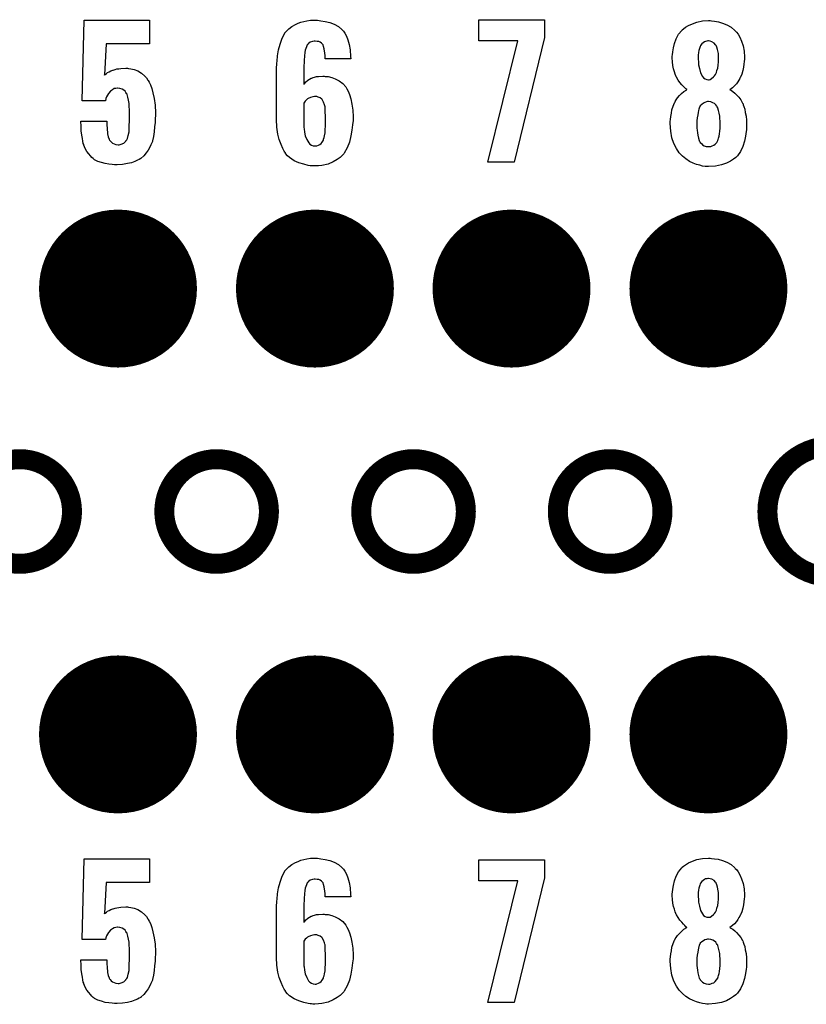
# Model space of a CAD drawing. Extents: x -0.07 to 0.95, y -0.15 to 1.54.
# Tile 17 of 21: x 0.45 to 0.69, y 0.83 to 1.13. Entities that reach past the tile are written whole.
import ezdxf

# ---------------------------------------------------------------- set-up
doc = ezdxf.new("R2010")
doc.units = 0
doc.layers.get('0').update_dxf_attribs({"linetype": 'CONTINUOUS'})
for name, color, linetype in [('gko', 6, 'CONTINUOUS'), ('gto', 2, 'CONTINUOUS'), ('gts', 1, 'CONTINUOUS')]:
    doc.layers.add(name, color=color, linetype=linetype)

# ---------------------------------------------------------------- blocks, each defined once
blk = doc.blocks.new('D30')
at = {"const_width": 0.003}
blk.add_lwpolyline([(-0.0015, 0, 1), (0.0015, 0, 1)], format="xyb", close=True, dxfattribs=at)
blk = doc.blocks.new('D61')
at = {"const_width": 0.0237}
blk.add_lwpolyline([(-0.01185, 0, 1), (0.01185, 0, 1)], format="xyb", close=True, dxfattribs=at)

msp = doc.modelspace()

# ---------------------------------------------------------------- linework, layer by layer
at = {"layer": 'gko', "color": 6, "const_width": 0.006}
for points in [[(0.6941, 1, 1), (0.6941, 0.9606)], [(0.4657, 0.9803, 1), (0.4343, 0.9803)], [(0.5248, 0.9803, 1), (0.4934, 0.9803)], [(0.5839, 0.9803, 1), (0.5525, 0.9803)], [(0.6429, 0.9803, 1), (0.6115, 0.9803)], [(0.4343, 0.9803, 1), (0.4657, 0.9803)], [(0.4934, 0.9803, 1), (0.5248, 0.9803)], [(0.5525, 0.9803, 1), (0.5839, 0.9803)], [(0.6115, 0.9803, 1), (0.6429, 0.9803)]]:
    msp.add_lwpolyline(points, format="xyb", dxfattribs=at)
for points in [[(0.4657, 0.9803), (0.4657, 0.9803)], [(0.4657, 0.9803), (0.4657, 0.9803)], [(0.4934, 0.9803), (0.4934, 0.9803)], [(0.5248, 0.9803), (0.5248, 0.9803)], [(0.5248, 0.9803), (0.5248, 0.9803)], [(0.5525, 0.9803), (0.5525, 0.9803)], [(0.5839, 0.9803), (0.5839, 0.9803)], [(0.5839, 0.9803), (0.5839, 0.9803)], [(0.6115, 0.9803), (0.6115, 0.9803)], [(0.6429, 0.9803), (0.6429, 0.9803)], [(0.6429, 0.9803), (0.6429, 0.9803)]]:
    msp.add_lwpolyline(points, dxfattribs=at)
at = {"layer": 'gto', "color": 2}
for points in [[(0.489, 1.1207), (0.476, 1.1207), (0.4755, 1.1114), (0.4755, 1.1114), (0.4755, 1.1113), (0.4755, 1.1114), (0.4757, 1.1115), (0.4761, 1.1118), (0.4764, 1.1121), (0.4769, 1.1123), (0.4774, 1.1126), (0.478, 1.1128), (0.4781, 1.1128), (0.4784, 1.1129), (0.4787, 1.113), (0.4792, 1.1132), (0.4798, 1.1132), (0.4804, 1.1133), (0.4819, 1.1134), (0.4824, 1.1134), (0.4827, 1.1133), (0.4834, 1.1132), (0.4844, 1.113), (0.4855, 1.1126), (0.4866, 1.1119), (0.4876, 1.111), (0.4881, 1.1105), (0.4885, 1.1098), (0.4886, 1.1097), (0.4889, 1.1092), (0.4893, 1.1084), (0.4897, 1.1072), (0.49, 1.1059), (0.4904, 1.1042), (0.4907, 1.1022), (0.4908, 1.0999), (0.4908, 1.0998), (0.4908, 1.0997), (0.4908, 1.0994), (0.4908, 1.0991), (0.4907, 1.0982), (0.4907, 1.097), (0.4905, 1.0957), (0.4904, 1.0942), (0.4902, 1.0928), (0.4899, 1.0915), (0.4899, 1.0913), (0.4897, 1.0909), (0.4894, 1.0903), (0.4891, 1.0896), (0.4886, 1.0887), (0.488, 1.0879), (0.4873, 1.087), (0.4864, 1.0862), (0.4864, 1.0862), (0.4859, 1.0859), (0.4854, 1.0857), (0.4846, 1.0853), (0.4836, 1.0849), (0.4824, 1.0847), (0.4809, 1.0844), (0.4793, 1.0843), (0.4785, 1.0843), (0.4778, 1.0844), (0.4768, 1.0845), (0.4757, 1.0847), (0.4746, 1.085), (0.4735, 1.0853), (0.4725, 1.0858), (0.4724, 1.0859), (0.4721, 1.0862), (0.4717, 1.0865), (0.4712, 1.087), (0.4707, 1.0876), (0.4701, 1.0883), (0.4696, 1.0892), (0.4692, 1.0902), (0.4692, 1.0904), (0.469, 1.0907), (0.4689, 1.0914), (0.4688, 1.0922), (0.4686, 1.0932), (0.4684, 1.0945), (0.4684, 1.0958), (0.4683, 1.0974), (0.4762, 1.0974), (0.4762, 1.0972), (0.4762, 1.0968), (0.4762, 1.0962), (0.4763, 1.0953), (0.4764, 1.0936), (0.4766, 1.0927), (0.4769, 1.092), (0.4769, 1.0919), (0.477, 1.0917), (0.4772, 1.0915), (0.4775, 1.0912), (0.4779, 1.0908), (0.4784, 1.0906), (0.4789, 1.0904), (0.4796, 1.0903), (0.4799, 1.0903), (0.4802, 1.0904), (0.4805, 1.0905), (0.4813, 1.0908), (0.4816, 1.0911), (0.4819, 1.0914), (0.4819, 1.0915), (0.482, 1.0916), (0.4822, 1.0918), (0.4824, 1.0922), (0.4826, 1.0931), (0.4829, 1.0942), (0.4829, 1.0943), (0.4829, 1.0946), (0.4829, 1.095), (0.4829, 1.0956), (0.4829, 1.0963), (0.483, 1.0972), (0.483, 1.0983), (0.483, 1.0996), (0.483, 1.0997), (0.483, 1.0997), (0.483, 1.1002), (0.483, 1.1009), (0.4829, 1.1017), (0.4829, 1.1027), (0.4827, 1.1037), (0.4825, 1.1046), (0.4823, 1.1054), (0.4823, 1.1055), (0.4821, 1.1057), (0.4819, 1.106), (0.4817, 1.1064), (0.4813, 1.1067), (0.4808, 1.107), (0.4801, 1.1072), (0.4794, 1.1073), (0.4793, 1.1073), (0.4789, 1.1072), (0.4784, 1.1072), (0.4779, 1.1068), (0.4773, 1.1064), (0.4767, 1.1057), (0.4761, 1.1047), (0.4759, 1.1042), (0.4758, 1.1035), (0.4687, 1.1035), (0.4693, 1.1278), (0.489, 1.1278), (0.489, 1.1207)], [(0.5404, 1.1276), (0.5417, 1.1274), (0.5431, 1.1271), (0.5444, 1.1266), (0.5457, 1.1259), (0.5467, 1.125), (0.5468, 1.1249), (0.5472, 1.1245), (0.5476, 1.1239), (0.5481, 1.123), (0.5485, 1.1219), (0.5489, 1.1205), (0.5492, 1.1189), (0.5493, 1.1169), (0.5494, 1.1162), (0.5417, 1.1162), (0.5417, 1.1164), (0.5417, 1.1167), (0.5417, 1.1172), (0.5416, 1.1179), (0.5414, 1.1192), (0.5412, 1.1199), (0.5411, 1.1204), (0.5411, 1.1204), (0.541, 1.1205), (0.5408, 1.1207), (0.5406, 1.1209), (0.5402, 1.1212), (0.5398, 1.1214), (0.5393, 1.1214), (0.5387, 1.1215), (0.5384, 1.1215), (0.5379, 1.1214), (0.5372, 1.1212), (0.5366, 1.1207), (0.5365, 1.1205), (0.5363, 1.1204), (0.5362, 1.1201), (0.5361, 1.1198), (0.5359, 1.1193), (0.5357, 1.1188), (0.5356, 1.1181), (0.5356, 1.118), (0.5356, 1.1178), (0.5355, 1.1174), (0.5355, 1.1168), (0.5354, 1.116), (0.5354, 1.1151), (0.5353, 1.1141), (0.5353, 1.1129), (0.5353, 1.1086), (0.5355, 1.1087), (0.5358, 1.1092), (0.5365, 1.1098), (0.5375, 1.1104), (0.5376, 1.1104), (0.5377, 1.1104), (0.5381, 1.1106), (0.5385, 1.1107), (0.5391, 1.1109), (0.5397, 1.1109), (0.541, 1.111), (0.5414, 1.111), (0.5417, 1.1109), (0.5426, 1.1109), (0.5437, 1.1106), (0.5447, 1.1102), (0.5459, 1.1096), (0.547, 1.1088), (0.5479, 1.1077), (0.548, 1.1075), (0.5482, 1.1071), (0.5486, 1.1064), (0.549, 1.1054), (0.5494, 1.1041), (0.5497, 1.1025), (0.55, 1.1007), (0.5501, 1.0987), (0.5501, 1.0986), (0.5501, 1.0984), (0.5501, 1.098), (0.5501, 1.0975), (0.55, 1.097), (0.5499, 1.0963), (0.5497, 1.0947), (0.5494, 1.093), (0.549, 1.0911), (0.5483, 1.0894), (0.5474, 1.0878), (0.5473, 1.0876), (0.5469, 1.0872), (0.5462, 1.0865), (0.5453, 1.0859), (0.5441, 1.0852), (0.5426, 1.0845), (0.5407, 1.0841), (0.5397, 1.084), (0.5386, 1.084), (0.538, 1.084), (0.5376, 1.084), (0.5372, 1.084), (0.5366, 1.0841), (0.5353, 1.0845), (0.5338, 1.0849), (0.5324, 1.0855), (0.531, 1.0865), (0.5304, 1.087), (0.5298, 1.0877), (0.5298, 1.0878), (0.5298, 1.0879), (0.5296, 1.0881), (0.5294, 1.0884), (0.529, 1.0892), (0.5285, 1.0904), (0.5279, 1.0919), (0.5275, 1.0935), (0.5272, 1.0956), (0.5271, 1.0979), (0.5271, 1.1131), (0.5271, 1.1132), (0.5271, 1.1134), (0.5271, 1.1138), (0.5272, 1.1143), (0.5272, 1.1149), (0.5273, 1.1155), (0.5274, 1.1171), (0.5277, 1.1189), (0.5282, 1.1206), (0.5288, 1.1224), (0.5296, 1.1239), (0.5296, 1.124), (0.5297, 1.1241), (0.5301, 1.1245), (0.5308, 1.1252), (0.5317, 1.1259), (0.5328, 1.1265), (0.5336, 1.1269), (0.5344, 1.1272), (0.5353, 1.1274), (0.5362, 1.1276), (0.5373, 1.1278), (0.5394, 1.1278), (0.5404, 1.1276)], [(0.6075, 1.1226), (0.5984, 1.0851), (0.5905, 1.0851), (0.5995, 1.1216), (0.5878, 1.1216), (0.5878, 1.1279), (0.6075, 1.1279), (0.6075, 1.1226)], [(0.6576, 1.1276), (0.6585, 1.1275), (0.6597, 1.1273), (0.6609, 1.1269), (0.6622, 1.1264), (0.6635, 1.1257), (0.6646, 1.1247), (0.6647, 1.1246), (0.6651, 1.1242), (0.6656, 1.1236), (0.6661, 1.1227), (0.6666, 1.1215), (0.6671, 1.1201), (0.6674, 1.1185), (0.6675, 1.1167), (0.6675, 1.1165), (0.6675, 1.1161), (0.6674, 1.1154), (0.6673, 1.1146), (0.6672, 1.1137), (0.667, 1.1127), (0.6667, 1.1116), (0.6663, 1.1107), (0.6662, 1.1106), (0.6661, 1.1103), (0.6658, 1.1098), (0.6655, 1.1093), (0.6651, 1.1087), (0.6645, 1.108), (0.6639, 1.1074), (0.6631, 1.1068), (0.6632, 1.1068), (0.6636, 1.1066), (0.664, 1.1063), (0.6646, 1.1058), (0.6651, 1.1053), (0.6658, 1.1046), (0.6664, 1.1038), (0.6669, 1.1028), (0.667, 1.1028), (0.6671, 1.1023), (0.6673, 1.1018), (0.6676, 1.101), (0.6677, 1.1), (0.668, 1.0989), (0.6681, 1.0977), (0.6681, 1.0963), (0.6681, 1.0963), (0.6681, 1.0961), (0.6681, 1.0958), (0.6681, 1.0953), (0.6681, 1.0948), (0.668, 1.0943), (0.6678, 1.0929), (0.6675, 1.0914), (0.667, 1.0898), (0.6663, 1.0883), (0.6654, 1.087), (0.6652, 1.0868), (0.6649, 1.0865), (0.6642, 1.086), (0.6633, 1.0854), (0.6621, 1.0848), (0.6606, 1.0843), (0.6588, 1.0839), (0.6567, 1.0838), (0.6562, 1.0838), (0.6557, 1.0838), (0.6549, 1.0839), (0.6541, 1.0842), (0.6531, 1.0844), (0.6521, 1.0848), (0.651, 1.0853), (0.6499, 1.0861), (0.6489, 1.0869), (0.6479, 1.0879), (0.6471, 1.0892), (0.6463, 1.0907), (0.6457, 1.0924), (0.6454, 1.0944), (0.6452, 1.0967), (0.6452, 1.0968), (0.6452, 1.0968), (0.6452, 1.0973), (0.6453, 1.0979), (0.6454, 1.0988), (0.6456, 1.0998), (0.6457, 1.1008), (0.6461, 1.1019), (0.6465, 1.1029), (0.6466, 1.103), (0.6467, 1.1033), (0.647, 1.1038), (0.6474, 1.1044), (0.648, 1.1051), (0.6486, 1.1057), (0.6493, 1.1063), (0.6502, 1.1068), (0.6502, 1.1069), (0.6499, 1.1071), (0.6496, 1.1074), (0.6492, 1.1078), (0.6487, 1.1084), (0.6481, 1.1091), (0.6476, 1.1098), (0.6471, 1.1107), (0.647, 1.1108), (0.6469, 1.1111), (0.6467, 1.1116), (0.6465, 1.1123), (0.6462, 1.1132), (0.646, 1.1142), (0.6459, 1.1153), (0.6458, 1.1165), (0.6458, 1.1166), (0.6458, 1.1168), (0.6458, 1.117), (0.6459, 1.1174), (0.646, 1.1183), (0.6462, 1.1195), (0.6465, 1.1208), (0.647, 1.1222), (0.6477, 1.1236), (0.6487, 1.1247), (0.6488, 1.1249), (0.6492, 1.1252), (0.6498, 1.1257), (0.6507, 1.1262), (0.6519, 1.1267), (0.6532, 1.1272), (0.6549, 1.1276), (0.6567, 1.1277), (0.6572, 1.1277), (0.6576, 1.1276)], [(0.6567, 1.1216), (0.6565, 1.1216), (0.6562, 1.1215), (0.6558, 1.1214), (0.6555, 1.1213), (0.6551, 1.121), (0.6547, 1.1207), (0.6543, 1.1202), (0.6543, 1.1201), (0.6542, 1.1199), (0.6541, 1.1196), (0.654, 1.1193), (0.6538, 1.1187), (0.6537, 1.1181), (0.6536, 1.1173), (0.6536, 1.1165), (0.6536, 1.1164), (0.6536, 1.1163), (0.6536, 1.1159), (0.6537, 1.1155), (0.6537, 1.1144), (0.654, 1.1133), (0.6543, 1.112), (0.6549, 1.1109), (0.6552, 1.1105), (0.6557, 1.1102), (0.6562, 1.11), (0.6567, 1.1099), (0.6569, 1.1099), (0.6572, 1.11), (0.6576, 1.1103), (0.6582, 1.1108), (0.6585, 1.1111), (0.6588, 1.1115), (0.6591, 1.1121), (0.6592, 1.1127), (0.6595, 1.1134), (0.6596, 1.1143), (0.6597, 1.1153), (0.6597, 1.1165), (0.6597, 1.1166), (0.6597, 1.1169), (0.6597, 1.1173), (0.6597, 1.1178), (0.6594, 1.119), (0.6592, 1.1197), (0.659, 1.1202), (0.659, 1.1202), (0.6588, 1.1204), (0.6584, 1.1209), (0.6577, 1.1213), (0.6572, 1.1215), (0.6567, 1.1216)], [(0.5392, 1.1048), (0.5385, 1.1048), (0.538, 1.1047), (0.5373, 1.1045), (0.5366, 1.1042), (0.5364, 1.1041), (0.5361, 1.1038), (0.5357, 1.1034), (0.5353, 1.1028), (0.5353, 1.096), (0.5353, 1.096), (0.5353, 1.0958), (0.5353, 1.0955), (0.5354, 1.0951), (0.5355, 1.0941), (0.5357, 1.093), (0.5362, 1.0919), (0.5368, 1.0909), (0.5371, 1.0905), (0.5376, 1.0902), (0.5381, 1.09), (0.5387, 1.09), (0.539, 1.09), (0.5392, 1.09), (0.5397, 1.0902), (0.5401, 1.0904), (0.5405, 1.0907), (0.5408, 1.0911), (0.5412, 1.0917), (0.5412, 1.0918), (0.5412, 1.092), (0.5414, 1.0925), (0.5415, 1.093), (0.5417, 1.0939), (0.5417, 1.0948), (0.5418, 1.096), (0.5418, 1.0973), (0.5418, 1.0974), (0.5418, 1.0977), (0.5418, 1.0982), (0.5418, 1.0989), (0.5417, 1.1002), (0.5417, 1.1009), (0.5417, 1.1015), (0.5417, 1.1015), (0.5417, 1.1017), (0.5416, 1.102), (0.5415, 1.1023), (0.5412, 1.1031), (0.5408, 1.1039), (0.5408, 1.104), (0.5407, 1.104), (0.5402, 1.1044), (0.5396, 1.1046), (0.5392, 1.1048)], [(0.6567, 1.1033), (0.6564, 1.1033), (0.6561, 1.1032), (0.6556, 1.103), (0.6552, 1.1028), (0.6547, 1.1024), (0.6542, 1.102), (0.6539, 1.1013), (0.6539, 1.1013), (0.6538, 1.101), (0.6537, 1.1006), (0.6536, 1.1), (0.6535, 1.0993), (0.6533, 1.0984), (0.6532, 1.0975), (0.6532, 1.0963), (0.6532, 1.0963), (0.6532, 1.0958), (0.6532, 1.0953), (0.6533, 1.0947), (0.6534, 1.0939), (0.6535, 1.0932), (0.6537, 1.0923), (0.6539, 1.0916), (0.6539, 1.0915), (0.6541, 1.0913), (0.6542, 1.091), (0.6546, 1.0907), (0.6549, 1.0903), (0.6554, 1.09), (0.656, 1.0898), (0.6567, 1.0898), (0.6571, 1.0898), (0.6574, 1.0898), (0.6578, 1.09), (0.6583, 1.0902), (0.6587, 1.0905), (0.6592, 1.091), (0.6595, 1.0916), (0.6595, 1.0917), (0.6596, 1.0919), (0.6597, 1.0923), (0.6599, 1.0929), (0.66, 1.0936), (0.6601, 1.0944), (0.6602, 1.0953), (0.6602, 1.0963), (0.6602, 1.0965), (0.6602, 1.0968), (0.6602, 1.0974), (0.6601, 1.0982), (0.6601, 1.0989), (0.6599, 1.0998), (0.6597, 1.1006), (0.6595, 1.1013), (0.6595, 1.1014), (0.6593, 1.1017), (0.6592, 1.1019), (0.6589, 1.1023), (0.6585, 1.1027), (0.658, 1.1029), (0.6574, 1.1032), (0.6567, 1.1033)], [(0.489, 0.869), (0.476, 0.869), (0.4755, 0.8597), (0.4755, 0.8597), (0.4755, 0.8596), (0.4755, 0.8597), (0.4757, 0.8598), (0.4761, 0.8601), (0.4764, 0.8604), (0.4769, 0.8606), (0.4774, 0.8609), (0.478, 0.8611), (0.4781, 0.8611), (0.4784, 0.8612), (0.4787, 0.8613), (0.4792, 0.8614), (0.4798, 0.8615), (0.4804, 0.8616), (0.4819, 0.8617), (0.4824, 0.8617), (0.4827, 0.8616), (0.4834, 0.8615), (0.4844, 0.8613), (0.4855, 0.8609), (0.4866, 0.8602), (0.4876, 0.8593), (0.4881, 0.8588), (0.4885, 0.8581), (0.4886, 0.8579), (0.4889, 0.8574), (0.4893, 0.8567), (0.4897, 0.8555), (0.49, 0.8542), (0.4904, 0.8524), (0.4907, 0.8504), (0.4908, 0.8482), (0.4908, 0.8481), (0.4908, 0.8479), (0.4908, 0.8477), (0.4908, 0.8474), (0.4907, 0.8464), (0.4907, 0.8453), (0.4905, 0.8439), (0.4904, 0.8425), (0.4902, 0.8411), (0.4899, 0.8398), (0.4899, 0.8396), (0.4897, 0.8392), (0.4894, 0.8386), (0.4891, 0.8379), (0.4886, 0.837), (0.488, 0.8362), (0.4873, 0.8353), (0.4864, 0.8345), (0.4864, 0.8344), (0.4859, 0.8342), (0.4854, 0.8339), (0.4846, 0.8336), (0.4836, 0.8332), (0.4824, 0.8329), (0.4809, 0.8327), (0.4793, 0.8326), (0.4785, 0.8326), (0.4778, 0.8327), (0.4768, 0.8328), (0.4757, 0.8329), (0.4746, 0.8333), (0.4735, 0.8336), (0.4725, 0.8341), (0.4724, 0.8342), (0.4721, 0.8344), (0.4717, 0.8348), (0.4712, 0.8353), (0.4707, 0.8359), (0.4701, 0.8366), (0.4696, 0.8375), (0.4692, 0.8385), (0.4692, 0.8387), (0.469, 0.839), (0.4689, 0.8397), (0.4688, 0.8405), (0.4686, 0.8415), (0.4684, 0.8428), (0.4684, 0.8441), (0.4683, 0.8457), (0.4762, 0.8457), (0.4762, 0.8455), (0.4762, 0.8451), (0.4762, 0.8444), (0.4763, 0.8436), (0.4764, 0.8419), (0.4766, 0.841), (0.4769, 0.8403), (0.4769, 0.8402), (0.477, 0.84), (0.4772, 0.8398), (0.4775, 0.8394), (0.4779, 0.8391), (0.4784, 0.8389), (0.4789, 0.8387), (0.4796, 0.8386), (0.4799, 0.8386), (0.4802, 0.8387), (0.4805, 0.8388), (0.4813, 0.8391), (0.4816, 0.8394), (0.4819, 0.8397), (0.4819, 0.8398), (0.482, 0.8399), (0.4822, 0.8401), (0.4824, 0.8404), (0.4826, 0.8414), (0.4829, 0.8425), (0.4829, 0.8426), (0.4829, 0.8429), (0.4829, 0.8433), (0.4829, 0.8439), (0.4829, 0.8446), (0.483, 0.8455), (0.483, 0.8466), (0.483, 0.8479), (0.483, 0.8479), (0.483, 0.848), (0.483, 0.8485), (0.483, 0.8492), (0.4829, 0.85), (0.4829, 0.851), (0.4827, 0.8519), (0.4825, 0.8529), (0.4823, 0.8537), (0.4823, 0.8538), (0.4821, 0.854), (0.4819, 0.8543), (0.4817, 0.8547), (0.4813, 0.855), (0.4808, 0.8553), (0.4801, 0.8555), (0.4794, 0.8556), (0.4793, 0.8556), (0.4789, 0.8555), (0.4784, 0.8554), (0.4779, 0.8551), (0.4773, 0.8547), (0.4767, 0.854), (0.4761, 0.853), (0.4759, 0.8524), (0.4758, 0.8518), (0.4687, 0.8518), (0.4693, 0.8761), (0.489, 0.8761), (0.489, 0.869)], [(0.5404, 0.8761), (0.5417, 0.8759), (0.5431, 0.8756), (0.5444, 0.8751), (0.5457, 0.8744), (0.5467, 0.8735), (0.5468, 0.8734), (0.5472, 0.873), (0.5476, 0.8724), (0.5481, 0.8715), (0.5485, 0.8704), (0.5489, 0.869), (0.5492, 0.8674), (0.5493, 0.8654), (0.5494, 0.8647), (0.5417, 0.8647), (0.5417, 0.8649), (0.5417, 0.8652), (0.5417, 0.8657), (0.5416, 0.8664), (0.5414, 0.8677), (0.5412, 0.8684), (0.5411, 0.8689), (0.5411, 0.8689), (0.541, 0.869), (0.5408, 0.8692), (0.5406, 0.8694), (0.5402, 0.8697), (0.5398, 0.8699), (0.5393, 0.8699), (0.5387, 0.87), (0.5384, 0.87), (0.5379, 0.8699), (0.5372, 0.8697), (0.5366, 0.8692), (0.5365, 0.869), (0.5363, 0.8689), (0.5362, 0.8686), (0.5361, 0.8683), (0.5359, 0.8678), (0.5357, 0.8673), (0.5356, 0.8666), (0.5356, 0.8665), (0.5356, 0.8663), (0.5355, 0.8659), (0.5355, 0.8653), (0.5354, 0.8645), (0.5354, 0.8636), (0.5353, 0.8626), (0.5353, 0.8614), (0.5353, 0.8571), (0.5355, 0.8572), (0.5358, 0.8577), (0.5365, 0.8583), (0.5375, 0.8589), (0.5376, 0.8589), (0.5377, 0.8589), (0.5381, 0.8591), (0.5385, 0.8592), (0.5391, 0.8594), (0.5397, 0.8594), (0.541, 0.8595), (0.5414, 0.8595), (0.5417, 0.8594), (0.5426, 0.8594), (0.5437, 0.8591), (0.5447, 0.8587), (0.5459, 0.8581), (0.547, 0.8573), (0.5479, 0.8562), (0.548, 0.856), (0.5482, 0.8556), (0.5486, 0.8549), (0.549, 0.8539), (0.5494, 0.8526), (0.5497, 0.851), (0.55, 0.8492), (0.5501, 0.8472), (0.5501, 0.8471), (0.5501, 0.8469), (0.5501, 0.8465), (0.5501, 0.846), (0.55, 0.8454), (0.5499, 0.8448), (0.5497, 0.8432), (0.5494, 0.8414), (0.549, 0.8396), (0.5483, 0.8379), (0.5474, 0.8363), (0.5473, 0.8361), (0.5469, 0.8357), (0.5462, 0.835), (0.5453, 0.8344), (0.5441, 0.8337), (0.5426, 0.833), (0.5407, 0.8326), (0.5397, 0.8325), (0.5386, 0.8324), (0.538, 0.8324), (0.5376, 0.8325), (0.5372, 0.8325), (0.5366, 0.8326), (0.5353, 0.8329), (0.5338, 0.8334), (0.5324, 0.834), (0.531, 0.8349), (0.5304, 0.8355), (0.5298, 0.8362), (0.5298, 0.8363), (0.5298, 0.8364), (0.5296, 0.8366), (0.5294, 0.8369), (0.529, 0.8377), (0.5285, 0.8389), (0.5279, 0.8404), (0.5275, 0.842), (0.5272, 0.8441), (0.5271, 0.8464), (0.5271, 0.8616), (0.5271, 0.8617), (0.5271, 0.8619), (0.5271, 0.8623), (0.5272, 0.8628), (0.5272, 0.8634), (0.5273, 0.864), (0.5274, 0.8656), (0.5277, 0.8674), (0.5282, 0.8691), (0.5288, 0.8709), (0.5296, 0.8724), (0.5296, 0.8725), (0.5297, 0.8726), (0.5301, 0.873), (0.5308, 0.8737), (0.5317, 0.8744), (0.5328, 0.875), (0.5336, 0.8753), (0.5344, 0.8757), (0.5353, 0.8759), (0.5362, 0.8761), (0.5373, 0.8763), (0.5394, 0.8763), (0.5404, 0.8761)], [(0.6075, 0.8704), (0.5984, 0.8329), (0.5905, 0.8329), (0.5995, 0.8695), (0.5878, 0.8695), (0.5878, 0.8758), (0.6075, 0.8758), (0.6075, 0.8704)], [(0.6576, 0.8762), (0.6585, 0.8761), (0.6596, 0.876), (0.6609, 0.8756), (0.6622, 0.8751), (0.6635, 0.8744), (0.6646, 0.8734), (0.6647, 0.8732), (0.6651, 0.8729), (0.6656, 0.8722), (0.6661, 0.8713), (0.6666, 0.8701), (0.6671, 0.8687), (0.6674, 0.8671), (0.6675, 0.8653), (0.6675, 0.8651), (0.6675, 0.8647), (0.6674, 0.8641), (0.6673, 0.8632), (0.6672, 0.8623), (0.667, 0.8613), (0.6667, 0.8602), (0.6663, 0.8593), (0.6662, 0.8592), (0.6661, 0.8589), (0.6658, 0.8585), (0.6655, 0.8579), (0.6651, 0.8573), (0.6645, 0.8566), (0.6639, 0.8561), (0.6631, 0.8555), (0.6632, 0.8554), (0.6636, 0.8552), (0.664, 0.855), (0.6646, 0.8545), (0.6651, 0.854), (0.6658, 0.8532), (0.6664, 0.8525), (0.6669, 0.8515), (0.667, 0.8514), (0.6671, 0.851), (0.6673, 0.8504), (0.6676, 0.8497), (0.6677, 0.8487), (0.668, 0.8476), (0.6681, 0.8463), (0.6681, 0.845), (0.6681, 0.8449), (0.6681, 0.8447), (0.6681, 0.8444), (0.6681, 0.844), (0.6681, 0.8435), (0.668, 0.8429), (0.6678, 0.8416), (0.6675, 0.8401), (0.667, 0.8385), (0.6663, 0.837), (0.6654, 0.8357), (0.6652, 0.8355), (0.6649, 0.8352), (0.6642, 0.8347), (0.6633, 0.8341), (0.6621, 0.8334), (0.6606, 0.8329), (0.6588, 0.8326), (0.6567, 0.8324), (0.6562, 0.8324), (0.6557, 0.8325), (0.6549, 0.8326), (0.6541, 0.8328), (0.6531, 0.8331), (0.6521, 0.8335), (0.651, 0.834), (0.6499, 0.8347), (0.6489, 0.8356), (0.6479, 0.8366), (0.6471, 0.8378), (0.6463, 0.8393), (0.6457, 0.8411), (0.6454, 0.8431), (0.6452, 0.8453), (0.6452, 0.8454), (0.6452, 0.8455), (0.6452, 0.8459), (0.6453, 0.8466), (0.6454, 0.8475), (0.6456, 0.8484), (0.6457, 0.8495), (0.6461, 0.8506), (0.6465, 0.8516), (0.6466, 0.8517), (0.6467, 0.852), (0.647, 0.8525), (0.6474, 0.8531), (0.648, 0.8537), (0.6486, 0.8543), (0.6493, 0.855), (0.6502, 0.8555), (0.6502, 0.8556), (0.6499, 0.8557), (0.6496, 0.8561), (0.6492, 0.8565), (0.6487, 0.8571), (0.6481, 0.8577), (0.6476, 0.8585), (0.6471, 0.8593), (0.647, 0.8594), (0.6469, 0.8597), (0.6467, 0.8602), (0.6465, 0.861), (0.6462, 0.8618), (0.646, 0.8628), (0.6459, 0.8639), (0.6458, 0.8651), (0.6458, 0.8652), (0.6458, 0.8654), (0.6458, 0.8656), (0.6459, 0.8661), (0.646, 0.867), (0.6462, 0.8681), (0.6465, 0.8695), (0.647, 0.8709), (0.6477, 0.8722), (0.6487, 0.8734), (0.6488, 0.8736), (0.6492, 0.8739), (0.6498, 0.8743), (0.6507, 0.8749), (0.6519, 0.8754), (0.6532, 0.8759), (0.6549, 0.8762), (0.6567, 0.8763), (0.6572, 0.8763), (0.6576, 0.8762)], [(0.6567, 0.8702), (0.6565, 0.8702), (0.6562, 0.8701), (0.6558, 0.8701), (0.6555, 0.8699), (0.6551, 0.8696), (0.6547, 0.8693), (0.6543, 0.8688), (0.6543, 0.8687), (0.6542, 0.8686), (0.6541, 0.8682), (0.654, 0.8679), (0.6538, 0.8673), (0.6537, 0.8667), (0.6536, 0.866), (0.6536, 0.8651), (0.6536, 0.8651), (0.6536, 0.8649), (0.6536, 0.8646), (0.6537, 0.8641), (0.6537, 0.8631), (0.654, 0.8619), (0.6543, 0.8606), (0.6549, 0.8596), (0.6552, 0.8591), (0.6557, 0.8588), (0.6562, 0.8586), (0.6567, 0.8586), (0.6569, 0.8586), (0.6572, 0.8586), (0.6576, 0.8589), (0.6582, 0.8594), (0.6585, 0.8597), (0.6588, 0.8601), (0.6591, 0.8607), (0.6592, 0.8613), (0.6595, 0.8621), (0.6596, 0.863), (0.6597, 0.864), (0.6597, 0.8651), (0.6597, 0.8652), (0.6597, 0.8656), (0.6597, 0.866), (0.6596, 0.8665), (0.6594, 0.8676), (0.6592, 0.8683), (0.659, 0.8688), (0.659, 0.8689), (0.6588, 0.8691), (0.6584, 0.8696), (0.6577, 0.87), (0.6572, 0.8701), (0.6567, 0.8702)], [(0.5392, 0.8533), (0.5385, 0.8533), (0.538, 0.8532), (0.5373, 0.853), (0.5366, 0.8527), (0.5364, 0.8526), (0.5361, 0.8523), (0.5357, 0.8519), (0.5353, 0.8513), (0.5353, 0.8445), (0.5353, 0.8444), (0.5353, 0.8443), (0.5353, 0.8439), (0.5354, 0.8436), (0.5355, 0.8426), (0.5357, 0.8415), (0.5362, 0.8404), (0.5367, 0.8394), (0.5371, 0.839), (0.5376, 0.8387), (0.5381, 0.8385), (0.5387, 0.8384), (0.539, 0.8384), (0.5392, 0.8385), (0.5397, 0.8387), (0.5401, 0.8389), (0.5405, 0.8392), (0.5408, 0.8396), (0.5412, 0.8402), (0.5412, 0.8403), (0.5412, 0.8405), (0.5414, 0.8409), (0.5415, 0.8415), (0.5417, 0.8424), (0.5417, 0.8433), (0.5418, 0.8444), (0.5418, 0.8458), (0.5418, 0.8459), (0.5418, 0.8462), (0.5418, 0.8467), (0.5418, 0.8474), (0.5417, 0.8487), (0.5417, 0.8494), (0.5417, 0.8499), (0.5417, 0.85), (0.5417, 0.8502), (0.5416, 0.8504), (0.5415, 0.8508), (0.5412, 0.8516), (0.5408, 0.8524), (0.5408, 0.8524), (0.5407, 0.8525), (0.5402, 0.8529), (0.5396, 0.8531), (0.5392, 0.8533)], [(0.6567, 0.8519), (0.6564, 0.8519), (0.6561, 0.8518), (0.6556, 0.8517), (0.6552, 0.8514), (0.6547, 0.8511), (0.6542, 0.8507), (0.6539, 0.85), (0.6539, 0.8499), (0.6538, 0.8497), (0.6537, 0.8492), (0.6536, 0.8487), (0.6535, 0.848), (0.6533, 0.8471), (0.6532, 0.8462), (0.6532, 0.845), (0.6532, 0.8449), (0.6532, 0.8445), (0.6532, 0.844), (0.6533, 0.8433), (0.6534, 0.8426), (0.6535, 0.8418), (0.6537, 0.841), (0.6539, 0.8402), (0.6539, 0.8402), (0.6541, 0.84), (0.6542, 0.8397), (0.6546, 0.8393), (0.6549, 0.839), (0.6554, 0.8387), (0.656, 0.8385), (0.6567, 0.8384), (0.6571, 0.8384), (0.6574, 0.8385), (0.6578, 0.8387), (0.6583, 0.8388), (0.6587, 0.8392), (0.6591, 0.8397), (0.6595, 0.8402), (0.6595, 0.8403), (0.6596, 0.8406), (0.6597, 0.841), (0.6599, 0.8416), (0.66, 0.8422), (0.6601, 0.8431), (0.6602, 0.844), (0.6602, 0.845), (0.6602, 0.8452), (0.6602, 0.8455), (0.6602, 0.8461), (0.6601, 0.8468), (0.6601, 0.8476), (0.6599, 0.8484), (0.6597, 0.8492), (0.6595, 0.85), (0.6595, 0.8501), (0.6593, 0.8503), (0.6591, 0.8506), (0.6589, 0.851), (0.6585, 0.8513), (0.658, 0.8516), (0.6574, 0.8518), (0.6567, 0.8519)]]:
    msp.add_lwpolyline(points, dxfattribs=at)

# ---------------------------------------------------------------- block references
at = {"layer": 'gko'}
for p in [(0.4657, 0.9803), (0.4657, 0.9803), (0.4657, 0.9803), (0.4657, 0.9803), (0.4934, 0.9803), (0.4934, 0.9803), (0.5248, 0.9803), (0.5248, 0.9803), (0.5248, 0.9803), (0.5248, 0.9803), (0.5525, 0.9803), (0.5525, 0.9803), (0.5839, 0.9803), (0.5839, 0.9803), (0.5839, 0.9803), (0.5839, 0.9803), (0.6115, 0.9803), (0.6115, 0.9803), (0.6429, 0.9803), (0.6429, 0.9803), (0.6429, 0.9803), (0.6429, 0.9803)]:
    msp.add_blockref('D30', p, dxfattribs=at)
at = {"layer": 'gts'}
for p in [(0.4795, 1.0472), (0.5386, 1.0472), (0.5976, 1.0472), (0.6567, 1.0472), (0.4795, 0.9134), (0.5386, 0.9134), (0.5976, 0.9134), (0.6567, 0.9134)]:
    msp.add_blockref('D61', p, dxfattribs=at)

doc.saveas('drawing.dxf')
